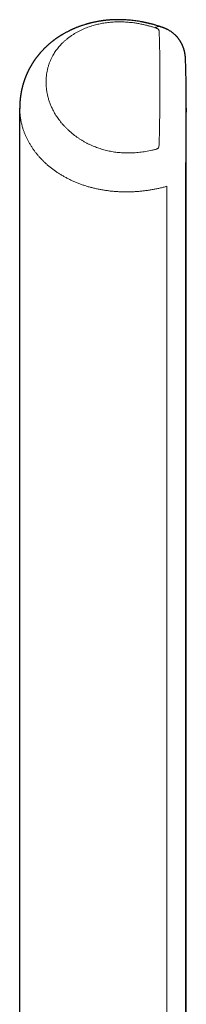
# Model space of a CAD drawing. Header units: millimetres. Extents: x 8 to 649, y 12 to 542.
# Tile 48 of 51: x 376 to 384, y 460 to 507. Entities that reach past the tile are written whole.
import ezdxf

# ---------------------------------------------------------------- set-up
doc = ezdxf.new("R2010")
doc.units = ezdxf.units.MM

msp = doc.modelspace()

# ---------------------------------------------------------------- linework, layer by layer
at = {"color": 8, "linetype": 'Continuous', "lineweight": 0}
for p, q in [((382.47, 506.435), (382.472, 506.411)), ((382.472, 506.411), (382.472, 506.408)), ((382.47, 501.055), (382.472, 501.091)), ((382.472, 501.091), (382.472, 501.097)), ((383.738, 499.932), (383.738, 453.071)), ((382.842, 499.015), (382.842, 451.263))]:
    msp.add_line(p, q, dxfattribs=at)
at = {"color": 7, "linetype": 'Continuous', "lineweight": 30}
for p, q in [((375.773, 502.795), (375.773, 502.761)), ((375.773, 453.962), (375.773, 502.779)), ((383.773, 502.779), (383.772, 502.586)), ((383.773, 432.312), (383.773, 502.78))]:
    msp.add_line(p, q, dxfattribs=at)
at = {"color": 8, "linetype": 'Continuous', "lineweight": 0, "flags": 128}
msp.add_lwpolyline([(382.265, 500.785), (382.293, 500.792), (382.319, 500.799), (382.342, 500.806), (382.363, 500.813), (382.382, 500.82), (382.398, 500.827), (382.408, 500.832), (382.412, 500.834), (382.413, 500.834), (382.414, 500.835), (382.414, 500.835), (382.414, 500.835), (382.414, 500.835), (382.414, 500.835), (382.414, 500.835), (382.414, 500.835), (382.414, 500.835), (382.425, 500.845), (382.439, 500.869), (382.451, 500.904), (382.459, 500.946), (382.466, 500.996), (382.47, 501.055)], dxfattribs=at)
at = {"color": 7, "linetype": 'Continuous', "lineweight": 30}
for points, knots in [([(382.554, 506.684), (382.525, 506.694), (382.47, 506.712), (382.389, 506.738), (382.314, 506.76), (382.244, 506.781), (382.18, 506.799), (382.118, 506.815), (382.059, 506.83), (382.004, 506.844), (381.957, 506.856), (381.918, 506.865), (381.886, 506.872), (381.862, 506.878), (381.844, 506.882), (381.828, 506.885), (381.813, 506.888), (381.793, 506.893), (381.766, 506.898), (381.73, 506.906), (381.686, 506.914), (381.637, 506.924), (381.586, 506.933), (381.511, 506.946), (381.415, 506.961), (381.289, 506.979), (381.157, 506.995), (381.02, 507.008), (380.892, 507.017), (380.774, 507.024), (380.665, 507.027), (380.559, 507.029), (380.455, 507.029), (380.352, 507.027), (380.247, 507.023), (380.155, 507.018), (380.079, 507.013), (380.018, 507.008), (379.958, 507.002), (379.901, 506.997), (379.852, 506.991), (379.815, 506.986), (379.79, 506.983), (379.772, 506.981), (379.753, 506.978), (379.73, 506.975), (379.699, 506.971), (379.662, 506.965), (379.608, 506.957), (379.542, 506.946), (379.467, 506.932), (379.397, 506.918), (379.332, 506.904), (379.272, 506.891), (379.218, 506.878), (379.174, 506.868), (379.14, 506.859), (379.112, 506.852), (379.084, 506.844), (379.051, 506.835), (379.013, 506.825), (378.968, 506.812), (378.907, 506.794), (378.835, 506.771), (378.761, 506.747), (378.698, 506.725), (378.645, 506.706), (378.592, 506.686), (378.54, 506.666), (378.488, 506.646), (378.446, 506.629), (378.415, 506.615), (378.393, 506.606), (378.369, 506.596), (378.341, 506.584), (378.31, 506.57), (378.277, 506.555), (378.245, 506.54), (378.215, 506.526), (378.187, 506.512), (378.158, 506.498), (378.128, 506.483), (378.087, 506.463), (378.04, 506.438), (377.986, 506.409), (377.934, 506.381), (377.887, 506.354), (377.849, 506.332), (377.82, 506.315), (377.795, 506.3), (377.769, 506.284), (377.745, 506.269), (377.724, 506.256), (377.701, 506.241), (377.675, 506.225), (377.649, 506.208), (377.625, 506.192), (377.605, 506.179), (377.587, 506.166), (377.566, 506.151), (377.542, 506.135), (377.52, 506.119), (377.499, 506.105), (377.481, 506.092), (377.462, 506.078), (377.438, 506.06), (377.412, 506.041), (377.387, 506.022), (377.364, 506.004), (377.341, 505.986), (377.315, 505.966), (377.29, 505.945), (377.267, 505.927), (377.247, 505.91), (377.229, 505.895), (377.211, 505.88), (377.192, 505.864), (377.17, 505.845), (377.145, 505.823), (377.12, 505.8), (377.097, 505.779), (377.075, 505.759), (377.052, 505.738), (377.029, 505.716), (377.006, 505.694), (376.979, 505.668), (376.949, 505.637), (376.919, 505.607), (376.891, 505.579), (376.864, 505.55), (376.835, 505.518), (376.807, 505.488), (376.783, 505.461), (376.761, 505.436), (376.74, 505.411), (376.719, 505.387), (376.701, 505.365), (376.686, 505.348), (376.675, 505.334), (376.664, 505.32), (376.651, 505.304), (376.636, 505.285), (376.621, 505.267), (376.609, 505.251), (376.599, 505.238), (376.589, 505.224), (376.576, 505.207), (376.559, 505.185), (376.541, 505.16), (376.523, 505.135), (376.506, 505.112), (376.49, 505.089), (376.473, 505.064), (376.456, 505.039), (376.441, 505.017), (376.426, 504.995), (376.412, 504.973), (376.396, 504.948), (376.381, 504.924), (376.368, 504.903), (376.357, 504.886), (376.348, 504.871), (376.341, 504.859), (376.334, 504.848), (376.327, 504.836), (376.319, 504.822), (376.31, 504.806), (376.301, 504.79), (376.292, 504.775), (376.285, 504.762), (376.279, 504.752), (376.274, 504.742), (376.267, 504.73), (376.259, 504.715), (376.249, 504.698), (376.239, 504.678), (376.227, 504.656), (376.214, 504.631), (376.202, 504.607), (376.193, 504.588), (376.186, 504.574), (376.179, 504.561), (376.172, 504.547), (376.164, 504.53), (376.155, 504.511), (376.146, 504.492), (376.139, 504.476), (376.132, 504.462), (376.127, 504.449), (376.121, 504.436), (376.114, 504.42), (376.106, 504.403), (376.098, 504.383), (376.088, 504.361), (376.078, 504.336), (376.068, 504.313), (376.06, 504.294), (376.054, 504.278), (376.048, 504.262), (376.041, 504.245), (376.034, 504.225), (376.026, 504.205), (376.02, 504.187), (376.013, 504.17), (376.007, 504.151), (375.999, 504.13), (375.991, 504.106), (375.979, 504.073), (375.966, 504.033), (375.953, 503.992), (375.942, 503.953), (375.93, 503.915), (375.919, 503.875), (375.91, 503.842), (375.904, 503.817), (375.898, 503.796), (375.892, 503.773), (375.886, 503.747), (375.88, 503.721), (375.874, 503.697), (375.87, 503.677), (375.866, 503.659), (375.862, 503.64), (375.857, 503.617), (375.852, 503.591), (375.846, 503.563), (375.841, 503.538), (375.838, 503.516), (375.834, 503.496), (375.831, 503.477), (375.827, 503.454), (375.823, 503.428), (375.818, 503.399), (375.814, 503.371), (375.81, 503.344), (375.807, 503.318), (375.804, 503.292), (375.8, 503.265), (375.797, 503.237), (375.795, 503.213), (375.793, 503.193), (375.791, 503.175), (375.789, 503.156), (375.787, 503.132), (375.785, 503.103), (375.783, 503.072), (375.781, 503.042), (375.779, 503.018), (375.778, 503), (375.778, 502.987), (375.777, 502.972), (375.776, 502.955), (375.775, 502.932), (375.774, 502.905), (375.774, 502.872), (375.773, 502.835), (375.773, 502.808), (375.773, 502.794)], [0, 0, 0, 0, 0.008625, 0.016615, 0.023986, 0.030755, 0.036937, 0.042548, 0.048543, 0.053754, 0.058197, 0.061886, 0.064835, 0.067052, 0.068607, 0.070015, 0.071393, 0.0729, 0.075513, 0.078858, 0.082924, 0.087616, 0.092369, 0.097078, 0.108016, 0.118742, 0.131266, 0.143551, 0.15545, 0.165479, 0.175201, 0.184632, 0.193791, 0.202808, 0.21226, 0.222243, 0.227583, 0.233074, 0.238722, 0.244145, 0.248694, 0.252348, 0.254299, 0.255837, 0.25734, 0.259488, 0.262301, 0.265785, 0.26995, 0.277404, 0.284505, 0.291212, 0.297512, 0.303397, 0.30876, 0.313363, 0.316429, 0.319002, 0.321646, 0.324922, 0.328837, 0.333368, 0.338518, 0.347411, 0.355763, 0.361794, 0.367234, 0.372946, 0.378692, 0.384414, 0.390015, 0.392489, 0.394913, 0.39752, 0.400608, 0.404183, 0.408198, 0.411905, 0.415348, 0.41851, 0.421869, 0.42544, 0.429259, 0.436353, 0.442646, 0.449013, 0.455547, 0.460302, 0.463195, 0.466533, 0.470071, 0.473144, 0.475744, 0.478596, 0.482071, 0.485884, 0.489145, 0.491532, 0.493916, 0.496787, 0.500146, 0.503432, 0.506237, 0.508565, 0.511022, 0.514476, 0.518475, 0.52215, 0.52531, 0.528432, 0.532323, 0.536492, 0.539808, 0.542632, 0.545324, 0.548096, 0.550953, 0.553969, 0.558296, 0.562551, 0.566085, 0.569284, 0.573157, 0.577073, 0.580572, 0.584412, 0.590398, 0.596109, 0.599698, 0.604737, 0.610524, 0.61523, 0.619583, 0.623524, 0.627595, 0.631568, 0.635336, 0.637833, 0.639883, 0.641824, 0.644492, 0.647644, 0.65069, 0.653081, 0.654864, 0.656906, 0.659528, 0.662733, 0.667219, 0.67107, 0.674339, 0.677821, 0.681817, 0.685609, 0.688969, 0.692185, 0.695378, 0.699038, 0.703357, 0.706047, 0.708555, 0.710736, 0.712586, 0.714107, 0.715703, 0.717802, 0.720171, 0.722754, 0.724973, 0.726791, 0.728209, 0.729378, 0.731336, 0.733517, 0.735925, 0.73871, 0.741976, 0.745726, 0.749647, 0.752056, 0.753945, 0.755638, 0.757692, 0.760115, 0.762878, 0.765828, 0.768179, 0.769945, 0.771651, 0.773599, 0.775757, 0.778166, 0.780952, 0.784126, 0.787689, 0.791266, 0.793838, 0.795876, 0.797898, 0.800379, 0.803316, 0.806206, 0.808678, 0.810731, 0.813526, 0.816479, 0.819694, 0.823478, 0.830307, 0.836181, 0.840362, 0.846245, 0.852006, 0.856936, 0.859577, 0.862348, 0.865509, 0.869077, 0.872937, 0.876269, 0.879007, 0.88118, 0.883418, 0.886792, 0.890526, 0.894281, 0.897926, 0.901054, 0.903194, 0.905757, 0.908931, 0.912701, 0.916414, 0.920567, 0.92411, 0.92755, 0.931032, 0.934669, 0.93853, 0.94219, 0.944591, 0.946695, 0.949288, 0.952518, 0.956352, 0.961139, 0.96522, 0.968675, 0.970571, 0.972343, 0.974106, 0.976539, 0.979756, 0.983679, 0.98836, 0.9938, 1, 1, 1, 1]), ([(383.738, 505.124), (383.737, 505.135), (383.737, 505.155), (383.735, 505.183), (383.734, 505.205), (383.732, 505.224), (383.73, 505.244), (383.728, 505.267), (383.725, 505.295), (383.721, 505.327), (383.716, 505.36), (383.711, 505.389), (383.707, 505.412), (383.703, 505.431), (383.699, 505.45), (383.695, 505.472), (383.689, 505.498), (383.682, 505.527), (383.674, 505.554), (383.668, 505.576), (383.663, 505.595), (383.657, 505.613), (383.651, 505.632), (383.643, 505.655), (383.634, 505.681), (383.625, 505.707), (383.616, 505.73), (383.609, 505.748), (383.601, 505.767), (383.591, 505.789), (383.578, 505.818), (383.563, 505.851), (383.546, 505.884), (383.53, 505.914), (383.516, 505.939), (383.504, 505.961), (383.492, 505.98), (383.48, 506), (383.466, 506.022), (383.45, 506.046), (383.435, 506.068), (383.421, 506.088), (383.407, 506.106), (383.393, 506.126), (383.375, 506.148), (383.355, 506.173), (383.335, 506.197), (383.316, 506.218), (383.297, 506.238), (383.276, 506.26), (383.249, 506.288), (383.215, 506.319), (383.18, 506.351), (383.147, 506.378), (383.115, 506.403), (383.08, 506.429), (383.04, 506.457), (382.997, 506.485), (382.952, 506.512), (382.905, 506.538), (382.862, 506.56), (382.823, 506.578), (382.794, 506.592), (382.767, 506.603), (382.747, 506.612), (382.728, 506.62), (382.709, 506.627), (382.686, 506.636), (382.659, 506.647), (382.629, 506.658), (382.593, 506.671), (382.567, 506.679), (382.554, 506.684)], [0, 0, 0, 0, 0.018525, 0.033699, 0.045554, 0.054773, 0.065098, 0.077115, 0.090508, 0.108942, 0.126665, 0.141438, 0.153357, 0.162491, 0.171579, 0.182072, 0.195526, 0.211446, 0.225243, 0.236203, 0.245262, 0.254387, 0.263211, 0.274485, 0.288633, 0.303017, 0.314417, 0.322935, 0.331012, 0.343249, 0.35775, 0.375861, 0.394488, 0.410169, 0.423179, 0.434496, 0.444497, 0.454514, 0.467574, 0.481319, 0.49336, 0.504718, 0.514828, 0.525049, 0.538785, 0.554768, 0.568436, 0.581826, 0.593889, 0.606899, 0.622455, 0.64794, 0.669828, 0.688023, 0.70642, 0.725274, 0.748248, 0.77299, 0.796466, 0.819709, 0.846593, 0.863707, 0.879376, 0.892043, 0.903493, 0.911349, 0.920588, 0.933699, 0.946304, 0.961454, 0.97931, 1, 1, 1, 1]), ([(383.773, 502.781), (383.773, 502.878), (383.772, 503.072), (383.771, 503.354), (383.769, 503.63), (383.766, 503.899), (383.762, 504.16), (383.757, 504.412), (383.752, 504.657), (383.745, 504.895), (383.74, 505.049), (383.738, 505.126)], [0, 0, 0, 0, 0.112052, 0.224041, 0.335989, 0.447917, 0.559847, 0.6698, 0.779796, 0.889856, 1, 1, 1, 1])]:
    msp.add_open_spline(points, degree=3, knots=knots, dxfattribs=at)
at = {"color": 8, "linetype": 'Continuous', "lineweight": 0}
for points, knots in [([(377.037, 504.032), (377.038, 504.082), (377.039, 504.181), (377.051, 504.329), (377.071, 504.474), (377.1, 504.619), (377.136, 504.762), (377.181, 504.903), (377.233, 505.04), (377.294, 505.174), (377.356, 505.295), (377.42, 505.402), (377.481, 505.497), (377.547, 505.589), (377.617, 505.679), (377.691, 505.767), (377.77, 505.853), (377.858, 505.941), (377.955, 506.03), (378.061, 506.118), (378.172, 506.202), (378.287, 506.283), (378.388, 506.347), (378.471, 506.396), (378.534, 506.432), (378.597, 506.466), (378.662, 506.499), (378.726, 506.53), (378.792, 506.561), (378.877, 506.598), (378.981, 506.641), (379.108, 506.687), (379.23, 506.728), (379.349, 506.763), (379.463, 506.793), (379.578, 506.82), (379.696, 506.844), (379.818, 506.866), (379.943, 506.885), (380.071, 506.9), (380.199, 506.912), (380.328, 506.92), (380.458, 506.925), (380.588, 506.926), (380.72, 506.923), (380.852, 506.917), (380.986, 506.908), (381.12, 506.895), (381.241, 506.88), (381.349, 506.864), (381.443, 506.849), (381.538, 506.831), (381.632, 506.813), (381.726, 506.792), (381.839, 506.766), (381.97, 506.732), (382.118, 506.69), (382.216, 506.658), (382.265, 506.643)], [0, 0, 0, 0, 0.031117, 0.062096, 0.092962, 0.12374, 0.154845, 0.185397, 0.215562, 0.245368, 0.274844, 0.297009, 0.318879, 0.340468, 0.361791, 0.382862, 0.403698, 0.425099, 0.448521, 0.471519, 0.494121, 0.516358, 0.538262, 0.549038, 0.559658, 0.570128, 0.580451, 0.590633, 0.600678, 0.610593, 0.628446, 0.645913, 0.663032, 0.677378, 0.691528, 0.705508, 0.719348, 0.733337, 0.747607, 0.761681, 0.7756, 0.789324, 0.803, 0.816671, 0.830382, 0.844174, 0.858092, 0.872176, 0.886465, 0.896506, 0.90663, 0.916848, 0.927173, 0.937613, 0.948181, 0.965067, 0.982329, 1, 1, 1, 1]), ([(382.265, 506.643), (382.283, 506.651), (382.318, 506.669), (382.37, 506.686), (382.42, 506.697), (382.468, 506.7), (382.513, 506.696), (382.541, 506.688), (382.554, 506.684)], [0, 0, 0, 0, 0.169669, 0.339547, 0.509534, 0.679556, 0.849559, 1, 1, 1, 1]), ([(382.265, 506.643), (382.283, 506.637), (382.316, 506.625), (382.361, 506.609), (382.389, 506.597), (382.403, 506.59), (382.407, 506.588), (382.411, 506.586), (382.415, 506.584), (382.418, 506.582), (382.422, 506.579), (382.428, 506.574), (382.436, 506.565), (382.444, 506.55), (382.453, 506.531), (382.46, 506.505), (382.466, 506.472), (382.469, 506.448), (382.47, 506.435)], [0, 0, 0, 0, 0.111819, 0.207543, 0.287622, 0.299777, 0.310579, 0.320037, 0.328165, 0.339208, 0.351468, 0.365032, 0.414085, 0.47647, 0.552691, 0.676288, 0.825323, 1, 1, 1, 1]), ([(382.472, 506.408), (382.474, 506.329), (382.48, 506.172), (382.486, 505.927), (382.492, 505.675), (382.497, 505.416), (382.501, 505.151), (382.505, 504.881), (382.507, 504.605), (382.508, 504.323), (382.508, 504.129), (382.508, 504.032)], [0, 0, 0, 0, 0.11213, 0.224226, 0.336288, 0.448317, 0.560314, 0.67028, 0.780216, 0.890122, 1, 1, 1, 1]), ([(377.037, 504.032), (377.038, 503.982), (377.039, 503.883), (377.051, 503.733), (377.071, 503.583), (377.1, 503.432), (377.131, 503.303), (377.162, 503.195), (377.189, 503.11), (377.219, 503.026), (377.251, 502.942), (377.286, 502.859), (377.323, 502.776), (377.367, 502.686), (377.42, 502.587), (377.481, 502.481), (377.547, 502.377), (377.617, 502.274), (377.691, 502.174), (377.77, 502.074), (377.856, 501.973), (377.949, 501.873), (378.047, 501.774), (378.127, 501.699), (378.186, 501.646), (378.222, 501.615), (378.259, 501.584), (378.296, 501.554), (378.333, 501.524), (378.371, 501.494), (378.433, 501.446), (378.519, 501.383), (378.633, 501.305), (378.749, 501.232), (378.867, 501.162), (378.988, 501.096), (379.111, 501.035), (379.231, 500.979), (379.349, 500.93), (379.463, 500.886), (379.578, 500.845), (379.696, 500.807), (379.818, 500.771), (379.944, 500.739), (380.071, 500.71), (380.2, 500.685), (380.33, 500.664), (380.46, 500.647), (380.591, 500.634), (380.709, 500.625), (380.812, 500.621), (380.901, 500.619), (380.989, 500.618), (381.076, 500.619), (381.161, 500.622), (381.266, 500.627), (381.391, 500.635), (381.537, 500.65), (381.682, 500.669), (381.828, 500.691), (381.974, 500.718), (382.12, 500.749), (382.216, 500.773), (382.265, 500.785)], [0, 0, 0, 0, 0.031115, 0.062094, 0.09296, 0.123739, 0.154842, 0.172348, 0.189725, 0.206977, 0.22411, 0.241129, 0.258039, 0.274846, 0.297008, 0.318876, 0.340465, 0.361788, 0.382861, 0.403699, 0.425099, 0.446971, 0.468473, 0.489628, 0.496678, 0.503693, 0.510673, 0.517619, 0.524533, 0.531415, 0.538266, 0.557397, 0.576044, 0.594233, 0.611994, 0.629358, 0.646356, 0.663026, 0.677372, 0.691521, 0.705502, 0.719342, 0.733332, 0.74761, 0.761699, 0.77564, 0.789476, 0.803249, 0.817003, 0.830783, 0.840006, 0.849273, 0.858596, 0.867695, 0.876575, 0.885509, 0.900975, 0.916671, 0.932639, 0.94892, 0.965551, 0.982567, 1, 1, 1, 1]), ([(382.472, 501.097), (382.474, 501.216), (382.48, 501.455), (382.486, 501.805), (382.492, 502.147), (382.497, 502.483), (382.501, 502.81), (382.505, 503.128), (382.507, 503.436), (382.508, 503.739), (382.508, 503.934), (382.508, 504.032)], [0, 0, 0, 0, 0.112507, 0.224884, 0.337133, 0.449254, 0.561248, 0.671118, 0.780866, 0.890493, 1, 1, 1, 1]), ([(375.773, 502.762), (375.774, 502.716), (375.775, 502.619), (375.786, 502.47), (375.805, 502.316), (375.831, 502.162), (375.865, 502.009), (375.905, 501.856), (375.952, 501.709), (376.004, 501.568), (376.061, 501.432), (376.124, 501.298), (376.192, 501.166), (376.267, 501.035), (376.346, 500.908), (376.43, 500.784), (376.519, 500.664), (376.613, 500.546), (376.712, 500.43), (376.816, 500.318), (376.925, 500.208), (377.038, 500.101), (377.157, 499.998), (377.28, 499.898), (377.407, 499.801), (377.539, 499.708), (377.675, 499.618), (377.815, 499.533), (377.959, 499.451), (378.107, 499.373), (378.258, 499.3), (378.413, 499.23), (378.572, 499.165), (378.734, 499.105), (378.898, 499.049), (379.066, 498.997), (379.237, 498.95), (379.409, 498.908), (379.585, 498.871), (379.762, 498.839), (379.941, 498.811), (380.121, 498.788), (380.303, 498.77), (380.486, 498.757), (380.67, 498.749), (380.854, 498.746), (381.038, 498.748), (381.223, 498.754), (381.407, 498.765), (381.59, 498.781), (381.773, 498.801), (381.955, 498.826), (382.136, 498.855), (382.315, 498.889), (382.493, 498.927), (382.669, 498.968), (382.784, 498.999), (382.842, 499.015)], [0, 0, 0, 0, 0.022458, 0.047687, 0.072795, 0.097757, 0.122552, 0.147158, 0.171557, 0.193725, 0.215691, 0.237444, 0.258971, 0.280265, 0.301315, 0.321578, 0.341596, 0.361365, 0.380881, 0.400139, 0.419137, 0.437875, 0.456351, 0.474567, 0.492526, 0.510229, 0.527682, 0.544891, 0.561862, 0.578605, 0.59513, 0.611447, 0.62757, 0.643513, 0.659291, 0.674919, 0.690415, 0.705796, 0.72108, 0.736284, 0.751427, 0.766526, 0.7816, 0.796667, 0.811748, 0.826861, 0.842025, 0.857259, 0.872579, 0.888001, 0.903542, 0.919216, 0.935035, 0.951011, 0.967157, 0.983483, 1, 1, 1, 1]), ([(383.772, 502.586), (383.772, 502.541), (383.772, 502.388), (383.771, 502.118), (383.768, 501.774), (383.764, 501.422), (383.759, 501.063), (383.754, 500.694), (383.747, 500.318), (383.741, 500.061), (383.738, 499.932)], [0, 0, 0, 0, 0.055268, 0.190273, 0.325212, 0.460116, 0.595015, 0.729942, 0.864927, 1, 1, 1, 1])]:
    msp.add_open_spline(points, degree=3, knots=knots, dxfattribs=at)

doc.saveas('drawing.dxf')
